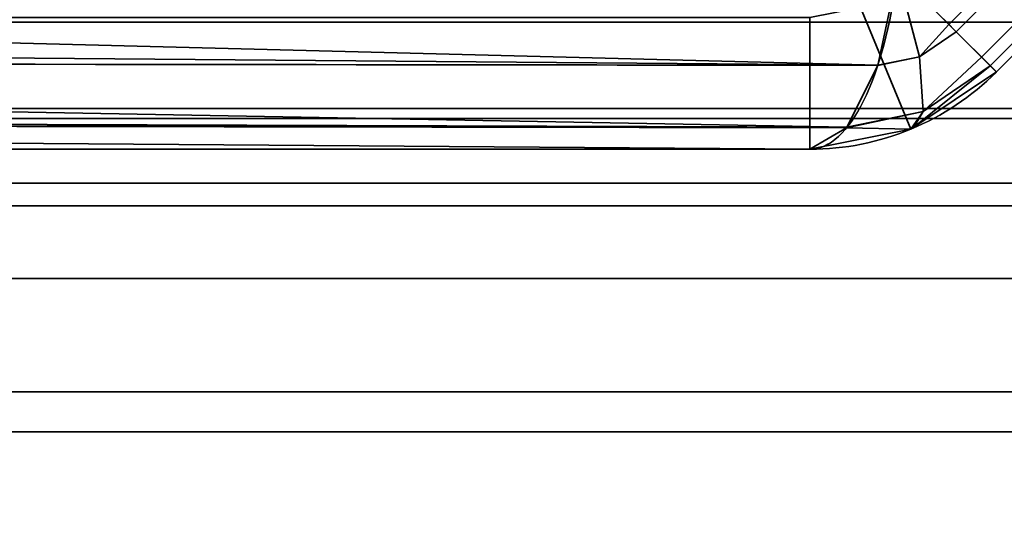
# Model space of a CAD drawing. Header units: millimetres. Extents: x -488 to 6688, y -115 to 115.
# Tile 15 of 256: x -324.18 to -318.95, y -25.45 to -22.81. Entities that reach past the tile are written whole.
import ezdxf

# ---------------------------------------------------------------- set-up
doc = ezdxf.new("R2010")
doc.units = ezdxf.units.MM
doc.layers.add('151', color=7, linetype='Continuous', true_color=0xffffff)

# ---------------------------------------------------------------- blocks, each defined once
blk = doc.blocks.new('UG_SURFACE_007')
at = {"layer": '151', "color": 35, "linetype": 'Continuous', "lineweight": 35}
for points in [[(-320.5, -38.5), (306.5, -19.9), (308.5, -19.9), (308.5, -27.5)], [(-308.5, -27.5), (306.5, -19.9), (-320.5, -38.5)]]:
    blk.add_3dface(points, dxfattribs=at)
blk = doc.blocks.new('UG_SURFACE_051')
at = {"layer": '151', "color": 252, "linetype": 'Continuous', "lineweight": 35}
for points in [[(-315.1627, -18.7575, 1172.4267), (-319.2425, -22.8374, 1172.4267), (-319.5151, -22.5648, 1172.1051), (-315.4353, -18.4849, 1172.1051)], [(-319.2425, -22.8374, 1000.0733), (-315.1627, -18.7575, 1000.0733), (-315.4353, -18.4849, 1000.3949), (-319.5151, -22.5648, 1000.3949)], [(-315.405, -18.5151, 1191.25), (-319.4849, -22.595, 1191.25), (-318.99, -23.0899, 1191.25), (-314.9101, -19.0101, 1191.25)], [(-314.9101, -19.0101, 981.25), (-318.99, -23.0899, 981.25), (-319.4849, -22.595, 981.25), (-315.405, -18.5151, 981.25)], [(-319.2032, -22.8767, 1172.4731), (-319.2425, -22.8374, 1172.4267), (-315.1627, -18.7575, 1172.4267), (-315.1233, -18.7968, 1172.4731)], [(-315.1233, -18.7968, 1000.0269), (-315.1627, -18.7575, 1000.0733), (-319.2425, -22.8374, 1000.0733), (-319.2032, -22.8767, 1000.0269)], [(-315.1233, -18.7968, 1172.4731), (-314.988, -18.9321, 1172.8572), (-319.068, -23.012, 1172.8572), (-319.2032, -22.8767, 1172.4731)], [(-319.2032, -22.8767, 1000.0269), (-319.068, -23.012, 999.6428), (-314.988, -18.9321, 999.6428), (-315.1233, -18.7968, 1000.0269)], [(-319.0221, -23.0578, 1172.9873), (-319.068, -23.012, 1172.8572), (-314.988, -18.9321, 1172.8572), (-314.9422, -18.9779, 1172.9873)], [(-314.9422, -18.9779, 999.5127), (-314.988, -18.9321, 999.6428), (-319.068, -23.012, 999.6428), (-319.0221, -23.0578, 999.5127)], [(-314.9422, -18.9779, 1172.9873), (-314.9101, -19.0101, 1173.3412), (-318.99, -23.0899, 1173.3412), (-319.0221, -23.0578, 1172.9873)], [(-319.0221, -23.0578, 999.5127), (-318.99, -23.0899, 999.1588), (-314.9101, -19.0101, 999.1588), (-314.9422, -18.9779, 999.5127)], [(-318.99, -23.0899, 1173.3412), (-314.9101, -19.0101, 1173.3412), (-314.9101, -19.0101, 1191.25), (-318.99, -23.0899, 1191.25)], [(-314.9101, -19.0101, 999.1588), (-318.99, -23.0899, 999.1588), (-318.99, -23.0899, 981.25), (-314.9101, -19.0101, 981.25)], [(-319.6193, -23.0531, 1172.3822), (-338.8152, -22.895, 1165.0285), (-338.5925, -22.5648, 1164.9325)], [(-338.5925, -22.5648, 1007.5675), (-338.8152, -22.895, 1007.4716), (-319.6193, -23.0531, 1000.1178)], [(-338.5925, -22.5648, 1164.9325), (-319.5151, -22.5648, 1172.1051), (-319.6193, -23.0531, 1172.3822)], [(-319.6193, -23.0531, 1000.1178), (-319.5151, -22.5648, 1000.3949), (-338.5925, -22.5648, 1007.5675)], [(-319.5151, -22.5648, 1172.1051), (-319.3977, -23.0091, 1172.4497), (-319.62, -23.056, 1172.3839), (-319.6193, -23.0531, 1172.3822)], [(-319.3977, -23.0091, 1000.0502), (-319.5151, -22.5648, 1000.3949), (-319.6193, -23.0531, 1000.1178)], [(-319.3977, -23.0091, 1172.4497), (-319.5151, -22.5648, 1172.1051), (-319.2425, -22.8374, 1172.4267)], [(-319.2425, -22.8374, 1000.0733), (-319.5151, -22.5648, 1000.3949), (-319.3977, -23.0091, 1000.0502)], [(-319.4849, -22.595, 1191.25), (-319.712, -22.7467, 1191.25), (-319.4441, -23.3934, 1191.25), (-318.99, -23.0899, 1191.25)], [(-318.99, -23.0899, 981.25), (-319.4441, -23.3934, 981.25), (-319.712, -22.7467, 981.25), (-319.4849, -22.595, 981.25)], [(-319.9799, -23.5, 1191.25), (-319.4441, -23.3934, 1191.25), (-319.712, -22.7467, 1191.25), (-319.9799, -22.8, 1191.25)], [(-319.9799, -22.8, 981.25), (-319.712, -22.7467, 981.25), (-319.4441, -23.3934, 981.25), (-319.9799, -23.5, 981.25)], [(-319.9799, -23.5, 981.25), (-340.4, -23.5, 981.25), (-340.4, -22.8, 981.25), (-319.9799, -22.8, 981.25)], [(-319.9799, -22.8, 1191.25), (-337, -22.8, 1191.25), (-337, -23.5, 1191.25), (-319.9799, -23.5, 1191.25)], [(-319.2425, -22.8374, 1172.4267), (-319.2032, -22.8767, 1172.4731), (-319.3977, -23.0091, 1172.4497)], [(-319.3977, -23.0091, 1000.0502), (-319.2032, -22.8767, 1000.0269), (-319.2425, -22.8374, 1000.0733)], [(-319.6193, -23.0531, 1172.3822), (-339.0117, -23.0309, 1165.1131), (-338.8152, -22.895, 1165.0285)], [(-338.8152, -22.895, 1007.4716), (-339.0117, -23.0309, 1007.3869), (-319.6193, -23.0531, 1000.1178)], [(-319.3784, -23.3003, 1172.9445), (-319.3977, -23.0091, 1172.4497), (-319.2032, -22.8767, 1172.4731), (-319.068, -23.012, 1172.8572)], [(-319.068, -23.012, 999.6428), (-319.2032, -22.8767, 1000.0269), (-319.3977, -23.0091, 1000.0502), (-319.3784, -23.3003, 999.5555)], [(-319.7834, -23.3824, 1172.8187), (-339.4265, -23.3178, 1165.2919), (-339.0117, -23.0309, 1165.1131)], [(-339.0117, -23.0309, 1007.3869), (-339.4265, -23.3178, 1007.2081), (-319.7834, -23.3824, 999.6814)], [(-339.0117, -23.0309, 1165.1131), (-319.6193, -23.0531, 1172.3822), (-319.62, -23.056, 1172.3839)], [(-339.0117, -23.0309, 1165.1131), (-319.62, -23.056, 1172.3839), (-319.7834, -23.3824, 1172.8187)], [(-319.7834, -23.3824, 999.6814), (-319.62, -23.056, 1000.1161), (-339.0117, -23.0309, 1007.3869)], [(-319.62, -23.056, 1000.1161), (-319.6193, -23.0531, 1000.1178), (-339.0117, -23.0309, 1007.3869)], [(-319.7834, -23.3824, 1172.8187), (-319.62, -23.056, 1172.3839), (-319.3977, -23.0091, 1172.4497), (-319.3784, -23.3003, 1172.9445)], [(-319.3784, -23.3003, 999.5555), (-319.3977, -23.0091, 1000.0502), (-319.62, -23.056, 1000.1161), (-319.7834, -23.3824, 999.6814)], [(-319.6193, -23.0531, 1000.1178), (-319.62, -23.056, 1000.1161), (-319.3977, -23.0091, 1000.0502)], [(-319.068, -23.012, 1172.8572), (-319.0221, -23.0578, 1172.9873), (-319.3784, -23.3003, 1172.9445)], [(-319.3784, -23.3003, 999.5555), (-319.0221, -23.0578, 999.5127), (-319.068, -23.012, 999.6428)], [(-318.99, -23.0899, 1191.25), (-319.4441, -23.3934, 1191.25), (-319.4441, -23.3934, 1173.3412), (-319.4288, -23.3832, 1173.3412)], [(-319.4441, -23.3934, 981.25), (-318.99, -23.0899, 981.25), (-318.99, -23.0899, 999.1588), (-319.4288, -23.3832, 999.1588)], [(-319.4288, -23.3832, 1173.3412), (-319.3784, -23.3003, 1172.9445), (-319.0221, -23.0578, 1172.9873)], [(-319.0221, -23.0578, 1172.9873), (-318.99, -23.0899, 1173.3412), (-319.4288, -23.3832, 1173.3412)], [(-319.4288, -23.3832, 999.1588), (-318.99, -23.0899, 999.1588), (-319.0221, -23.0578, 999.5127)], [(-319.0221, -23.0578, 999.5127), (-319.3784, -23.3003, 999.5555), (-319.4288, -23.3832, 999.1588)], [(-319.4288, -23.3832, 1173.3412), (-318.99, -23.0899, 1173.3412), (-318.99, -23.0899, 1191.25)], [(-319.7834, -23.3824, 1172.8187), (-339.6119, -23.3547, 1165.3718), (-339.4265, -23.3178, 1165.2919)], [(-339.4265, -23.3178, 1007.2081), (-339.6119, -23.3547, 1007.1282), (-319.7834, -23.3824, 999.6814)], [(-319.3784, -23.3003, 1172.9445), (-319.7854, -23.3863, 1172.8238), (-319.7834, -23.3824, 1172.8187)], [(-319.7854, -23.3863, 1172.8238), (-319.3784, -23.3003, 1172.9445), (-319.4441, -23.3934, 1173.3412)], [(-319.4441, -23.3934, 999.1588), (-319.3784, -23.3003, 999.5555), (-319.7854, -23.3863, 999.6762)], [(-319.7834, -23.3824, 999.6814), (-319.7854, -23.3863, 999.6762), (-319.3784, -23.3003, 999.5555)], [(-319.3784, -23.3003, 1172.9445), (-319.4288, -23.3832, 1173.3412), (-319.4441, -23.3934, 1173.3412)], [(-319.4441, -23.3934, 999.1588), (-319.4288, -23.3832, 999.1588), (-319.3784, -23.3003, 999.5555)], [(-319.9799, -23.5, 1173.3412), (-340.341, -23.5, 1165.6859), (-339.6119, -23.3547, 1165.3718)], [(-339.6119, -23.3547, 1007.1282), (-340.341, -23.5, 1006.8141), (-319.9799, -23.5, 999.1588)], [(-339.6119, -23.3547, 1165.3718), (-319.7834, -23.3824, 1172.8187), (-319.7854, -23.3863, 1172.8238)], [(-339.6119, -23.3547, 1165.3718), (-319.7854, -23.3863, 1172.8238), (-319.9799, -23.5, 1173.3412)], [(-319.9799, -23.5, 999.1588), (-319.7854, -23.3863, 999.6762), (-339.6119, -23.3547, 1007.1282)], [(-319.7854, -23.3863, 999.6762), (-319.7834, -23.3824, 999.6814), (-339.6119, -23.3547, 1007.1282)], [(-319.4441, -23.3934, 1173.3412), (-319.9799, -23.5, 1173.3412), (-319.7854, -23.3863, 1172.8238)], [(-319.7854, -23.3863, 999.6762), (-319.9799, -23.5, 999.1588), (-319.4441, -23.3934, 999.1588)], [(-319.4441, -23.3934, 1173.3412), (-319.4441, -23.3934, 1191.25), (-319.9799, -23.5, 1191.25), (-319.9799, -23.5, 1173.3412)], [(-319.4441, -23.3934, 981.25), (-319.4441, -23.3934, 999.1588), (-319.9799, -23.5, 999.1588), (-319.9799, -23.5, 981.25)], [(-319.4288, -23.3832, 999.1588), (-319.4441, -23.3934, 999.1588), (-319.4441, -23.3934, 981.25)], [(-340.4, -23.5, 981.25), (-319.9799, -23.5, 981.25), (-319.9799, -23.5, 999.1588), (-340.341, -23.5, 1006.8141)], [(-339, -23.5, 1166.25), (-340.341, -23.5, 1165.6859), (-319.9799, -23.5, 1173.3412)], [(-319.9799, -23.5, 1173.3412), (-319.9799, -23.5, 1191.25), (-337, -23.5, 1191.25), (-339, -23.5, 1178.6225)], [(-339, -23.5, 1178.6225), (-339, -23.5, 1166.25), (-319.9799, -23.5, 1173.3412)]]:
    blk.add_3dface(points, dxfattribs=at)
blk = doc.blocks.new('UG_SURFACE_054')
at = {"layer": '151', "color": 252, "linetype": 'Continuous', "lineweight": 35}
for points in [[(-315.1627, -18.7575, 1172.4267), (-319.2425, -22.8374, 1172.4267), (-319.5151, -22.5648, 1172.1051), (-315.4353, -18.4849, 1172.1051)], [(-319.2425, -22.8374, 1000.0733), (-315.1627, -18.7575, 1000.0733), (-315.4353, -18.4849, 1000.3949), (-319.5151, -22.5648, 1000.3949)], [(-315.405, -18.5151, 1191.25), (-319.4849, -22.595, 1191.25), (-318.99, -23.0899, 1191.25), (-314.9101, -19.0101, 1191.25)], [(-314.9101, -19.0101, 981.25), (-318.99, -23.0899, 981.25), (-319.4849, -22.595, 981.25), (-315.405, -18.5151, 981.25)], [(-319.2032, -22.8767, 1172.4731), (-319.2425, -22.8374, 1172.4267), (-315.1627, -18.7575, 1172.4267), (-315.1233, -18.7968, 1172.4731)], [(-315.1233, -18.7968, 1000.0269), (-315.1627, -18.7575, 1000.0733), (-319.2425, -22.8374, 1000.0733), (-319.2032, -22.8767, 1000.0269)], [(-315.1233, -18.7968, 1172.4731), (-314.988, -18.9321, 1172.8572), (-319.068, -23.012, 1172.8572), (-319.2032, -22.8767, 1172.4731)], [(-319.2032, -22.8767, 1000.0269), (-319.068, -23.012, 999.6428), (-314.988, -18.9321, 999.6428), (-315.1233, -18.7968, 1000.0269)], [(-319.0221, -23.0578, 1172.9873), (-319.068, -23.012, 1172.8572), (-314.988, -18.9321, 1172.8572), (-314.9422, -18.9779, 1172.9873)], [(-314.9422, -18.9779, 999.5127), (-314.988, -18.9321, 999.6428), (-319.068, -23.012, 999.6428), (-319.0221, -23.0578, 999.5127)], [(-314.9422, -18.9779, 1172.9873), (-314.9101, -19.0101, 1173.3412), (-318.99, -23.0899, 1173.3412), (-319.0221, -23.0578, 1172.9873)], [(-319.0221, -23.0578, 999.5127), (-318.99, -23.0899, 999.1588), (-314.9101, -19.0101, 999.1588), (-314.9422, -18.9779, 999.5127)], [(-318.99, -23.0899, 1173.3412), (-314.9101, -19.0101, 1173.3412), (-314.9101, -19.0101, 1191.25), (-318.99, -23.0899, 1191.25)], [(-314.9101, -19.0101, 999.1588), (-318.99, -23.0899, 999.1588), (-318.99, -23.0899, 981.25), (-314.9101, -19.0101, 981.25)], [(-319.6193, -23.0531, 1172.3822), (-338.8152, -22.895, 1165.0285), (-338.5925, -22.5648, 1164.9325)], [(-338.5925, -22.5648, 1007.5675), (-338.8152, -22.895, 1007.4716), (-319.6193, -23.0531, 1000.1178)], [(-338.5925, -22.5648, 1164.9325), (-319.5151, -22.5648, 1172.1051), (-319.6193, -23.0531, 1172.3822)], [(-319.6193, -23.0531, 1000.1178), (-319.5151, -22.5648, 1000.3949), (-338.5925, -22.5648, 1007.5675)], [(-319.5151, -22.5648, 1172.1051), (-319.3977, -23.0091, 1172.4497), (-319.62, -23.056, 1172.3839), (-319.6193, -23.0531, 1172.3822)], [(-319.3977, -23.0091, 1000.0502), (-319.5151, -22.5648, 1000.3949), (-319.6193, -23.0531, 1000.1178)], [(-319.3977, -23.0091, 1172.4497), (-319.5151, -22.5648, 1172.1051), (-319.2425, -22.8374, 1172.4267)], [(-319.2425, -22.8374, 1000.0733), (-319.5151, -22.5648, 1000.3949), (-319.3977, -23.0091, 1000.0502)], [(-319.4849, -22.595, 1191.25), (-319.712, -22.7467, 1191.25), (-319.4441, -23.3934, 1191.25), (-318.99, -23.0899, 1191.25)], [(-318.99, -23.0899, 981.25), (-319.4441, -23.3934, 981.25), (-319.712, -22.7467, 981.25), (-319.4849, -22.595, 981.25)], [(-319.9799, -23.5, 1191.25), (-319.4441, -23.3934, 1191.25), (-319.712, -22.7467, 1191.25), (-319.9799, -22.8, 1191.25)], [(-319.9799, -22.8, 981.25), (-319.712, -22.7467, 981.25), (-319.4441, -23.3934, 981.25), (-319.9799, -23.5, 981.25)], [(-319.9799, -23.5, 981.25), (-340.4, -23.5, 981.25), (-340.4, -22.8, 981.25), (-319.9799, -22.8, 981.25)], [(-319.9799, -22.8, 1191.25), (-337, -22.8, 1191.25), (-337, -23.5, 1191.25), (-319.9799, -23.5, 1191.25)], [(-319.2425, -22.8374, 1172.4267), (-319.2032, -22.8767, 1172.4731), (-319.3977, -23.0091, 1172.4497)], [(-319.3977, -23.0091, 1000.0502), (-319.2032, -22.8767, 1000.0269), (-319.2425, -22.8374, 1000.0733)], [(-319.6193, -23.0531, 1172.3822), (-339.0117, -23.0309, 1165.1131), (-338.8152, -22.895, 1165.0285)], [(-338.8152, -22.895, 1007.4716), (-339.0117, -23.0309, 1007.3869), (-319.6193, -23.0531, 1000.1178)], [(-319.3784, -23.3003, 1172.9445), (-319.3977, -23.0091, 1172.4497), (-319.2032, -22.8767, 1172.4731), (-319.068, -23.012, 1172.8572)], [(-319.068, -23.012, 999.6428), (-319.2032, -22.8767, 1000.0269), (-319.3977, -23.0091, 1000.0502), (-319.3784, -23.3003, 999.5555)], [(-319.7834, -23.3824, 1172.8187), (-339.4265, -23.3178, 1165.2919), (-339.0117, -23.0309, 1165.1131)], [(-339.0117, -23.0309, 1007.3869), (-339.4265, -23.3178, 1007.2081), (-319.7834, -23.3824, 999.6814)], [(-339.0117, -23.0309, 1165.1131), (-319.6193, -23.0531, 1172.3822), (-319.62, -23.056, 1172.3839)], [(-339.0117, -23.0309, 1165.1131), (-319.62, -23.056, 1172.3839), (-319.7834, -23.3824, 1172.8187)], [(-319.7834, -23.3824, 999.6814), (-319.62, -23.056, 1000.1161), (-339.0117, -23.0309, 1007.3869)], [(-319.62, -23.056, 1000.1161), (-319.6193, -23.0531, 1000.1178), (-339.0117, -23.0309, 1007.3869)], [(-319.7834, -23.3824, 1172.8187), (-319.62, -23.056, 1172.3839), (-319.3977, -23.0091, 1172.4497), (-319.3784, -23.3003, 1172.9445)], [(-319.3784, -23.3003, 999.5555), (-319.3977, -23.0091, 1000.0502), (-319.62, -23.056, 1000.1161), (-319.7834, -23.3824, 999.6814)], [(-319.6193, -23.0531, 1000.1178), (-319.62, -23.056, 1000.1161), (-319.3977, -23.0091, 1000.0502)], [(-319.068, -23.012, 1172.8572), (-319.0221, -23.0578, 1172.9873), (-319.3784, -23.3003, 1172.9445)], [(-319.3784, -23.3003, 999.5555), (-319.0221, -23.0578, 999.5127), (-319.068, -23.012, 999.6428)], [(-318.99, -23.0899, 1191.25), (-319.4441, -23.3934, 1191.25), (-319.4441, -23.3934, 1173.3412), (-319.4288, -23.3832, 1173.3412)], [(-319.4441, -23.3934, 981.25), (-318.99, -23.0899, 981.25), (-318.99, -23.0899, 999.1588), (-319.4288, -23.3832, 999.1588)], [(-319.4288, -23.3832, 1173.3412), (-319.3784, -23.3003, 1172.9445), (-319.0221, -23.0578, 1172.9873)], [(-319.0221, -23.0578, 1172.9873), (-318.99, -23.0899, 1173.3412), (-319.4288, -23.3832, 1173.3412)], [(-319.4288, -23.3832, 999.1588), (-318.99, -23.0899, 999.1588), (-319.0221, -23.0578, 999.5127)], [(-319.0221, -23.0578, 999.5127), (-319.3784, -23.3003, 999.5555), (-319.4288, -23.3832, 999.1588)], [(-319.4288, -23.3832, 1173.3412), (-318.99, -23.0899, 1173.3412), (-318.99, -23.0899, 1191.25)], [(-319.7834, -23.3824, 1172.8187), (-339.6119, -23.3547, 1165.3718), (-339.4265, -23.3178, 1165.2919)], [(-339.4265, -23.3178, 1007.2081), (-339.6119, -23.3547, 1007.1282), (-319.7834, -23.3824, 999.6814)], [(-319.3784, -23.3003, 1172.9445), (-319.7854, -23.3863, 1172.8238), (-319.7834, -23.3824, 1172.8187)], [(-319.7854, -23.3863, 1172.8238), (-319.3784, -23.3003, 1172.9445), (-319.4441, -23.3934, 1173.3412)], [(-319.4441, -23.3934, 999.1588), (-319.3784, -23.3003, 999.5555), (-319.7854, -23.3863, 999.6762)], [(-319.7834, -23.3824, 999.6814), (-319.7854, -23.3863, 999.6762), (-319.3784, -23.3003, 999.5555)], [(-319.3784, -23.3003, 1172.9445), (-319.4288, -23.3832, 1173.3412), (-319.4441, -23.3934, 1173.3412)], [(-319.4441, -23.3934, 999.1588), (-319.4288, -23.3832, 999.1588), (-319.3784, -23.3003, 999.5555)], [(-319.9799, -23.5, 1173.3412), (-340.341, -23.5, 1165.6859), (-339.6119, -23.3547, 1165.3718)], [(-339.6119, -23.3547, 1007.1282), (-340.341, -23.5, 1006.8141), (-319.9799, -23.5, 999.1588)], [(-339.6119, -23.3547, 1165.3718), (-319.7834, -23.3824, 1172.8187), (-319.7854, -23.3863, 1172.8238)], [(-339.6119, -23.3547, 1165.3718), (-319.7854, -23.3863, 1172.8238), (-319.9799, -23.5, 1173.3412)], [(-319.9799, -23.5, 999.1588), (-319.7854, -23.3863, 999.6762), (-339.6119, -23.3547, 1007.1282)], [(-319.7854, -23.3863, 999.6762), (-319.7834, -23.3824, 999.6814), (-339.6119, -23.3547, 1007.1282)], [(-319.4441, -23.3934, 1173.3412), (-319.9799, -23.5, 1173.3412), (-319.7854, -23.3863, 1172.8238)], [(-319.7854, -23.3863, 999.6762), (-319.9799, -23.5, 999.1588), (-319.4441, -23.3934, 999.1588)], [(-319.4441, -23.3934, 1173.3412), (-319.4441, -23.3934, 1191.25), (-319.9799, -23.5, 1191.25), (-319.9799, -23.5, 1173.3412)], [(-319.4441, -23.3934, 981.25), (-319.4441, -23.3934, 999.1588), (-319.9799, -23.5, 999.1588), (-319.9799, -23.5, 981.25)], [(-319.4288, -23.3832, 999.1588), (-319.4441, -23.3934, 999.1588), (-319.4441, -23.3934, 981.25)], [(-340.4, -23.5, 981.25), (-319.9799, -23.5, 981.25), (-319.9799, -23.5, 999.1588), (-340.341, -23.5, 1006.8141)], [(-339, -23.5, 1166.25), (-340.341, -23.5, 1165.6859), (-319.9799, -23.5, 1173.3412)], [(-319.9799, -23.5, 1173.3412), (-319.9799, -23.5, 1191.25), (-337, -23.5, 1191.25), (-339, -23.5, 1178.6225)], [(-339, -23.5, 1178.6225), (-339, -23.5, 1166.25), (-319.9799, -23.5, 1173.3412)]]:
    blk.add_3dface(points, dxfattribs=at)
blk = doc.blocks.new('UG_SURFACE_061')
at = {"layer": '151', "color": 252, "linetype": 'Continuous', "lineweight": 35}
for points in [[(-315.1627, -18.7575, 1172.4267), (-319.2425, -22.8374, 1172.4267), (-319.5151, -22.5648, 1172.1051), (-315.4353, -18.4849, 1172.1051)], [(-319.2425, -22.8374, 1000.0733), (-315.1627, -18.7575, 1000.0733), (-315.4353, -18.4849, 1000.3949), (-319.5151, -22.5648, 1000.3949)], [(-315.405, -18.5151, 1191.25), (-319.4849, -22.595, 1191.25), (-318.99, -23.0899, 1191.25), (-314.9101, -19.0101, 1191.25)], [(-314.9101, -19.0101, 981.25), (-318.99, -23.0899, 981.25), (-319.4849, -22.595, 981.25), (-315.405, -18.5151, 981.25)], [(-319.2032, -22.8767, 1172.4731), (-319.2425, -22.8374, 1172.4267), (-315.1627, -18.7575, 1172.4267), (-315.1233, -18.7968, 1172.4731)], [(-315.1233, -18.7968, 1000.0269), (-315.1627, -18.7575, 1000.0733), (-319.2425, -22.8374, 1000.0733), (-319.2032, -22.8767, 1000.0269)], [(-315.1233, -18.7968, 1172.4731), (-314.988, -18.9321, 1172.8572), (-319.068, -23.012, 1172.8572), (-319.2032, -22.8767, 1172.4731)], [(-319.2032, -22.8767, 1000.0269), (-319.068, -23.012, 999.6428), (-314.988, -18.9321, 999.6428), (-315.1233, -18.7968, 1000.0269)], [(-319.0221, -23.0578, 1172.9873), (-319.068, -23.012, 1172.8572), (-314.988, -18.9321, 1172.8572), (-314.9422, -18.9779, 1172.9873)], [(-314.9422, -18.9779, 999.5127), (-314.988, -18.9321, 999.6428), (-319.068, -23.012, 999.6428), (-319.0221, -23.0578, 999.5127)], [(-314.9422, -18.9779, 1172.9873), (-314.9101, -19.0101, 1173.3412), (-318.99, -23.0899, 1173.3412), (-319.0221, -23.0578, 1172.9873)], [(-319.0221, -23.0578, 999.5127), (-318.99, -23.0899, 999.1588), (-314.9101, -19.0101, 999.1588), (-314.9422, -18.9779, 999.5127)], [(-318.99, -23.0899, 1173.3412), (-314.9101, -19.0101, 1173.3412), (-314.9101, -19.0101, 1191.25), (-318.99, -23.0899, 1191.25)], [(-314.9101, -19.0101, 999.1588), (-318.99, -23.0899, 999.1588), (-318.99, -23.0899, 981.25), (-314.9101, -19.0101, 981.25)], [(-319.6193, -23.0531, 1172.3822), (-338.8152, -22.895, 1165.0285), (-338.5925, -22.5648, 1164.9325)], [(-338.5925, -22.5648, 1007.5675), (-338.8152, -22.895, 1007.4716), (-319.6193, -23.0531, 1000.1178)], [(-338.5925, -22.5648, 1164.9325), (-319.5151, -22.5648, 1172.1051), (-319.6193, -23.0531, 1172.3822)], [(-319.6193, -23.0531, 1000.1178), (-319.5151, -22.5648, 1000.3949), (-338.5925, -22.5648, 1007.5675)], [(-319.5151, -22.5648, 1172.1051), (-319.3977, -23.0091, 1172.4497), (-319.62, -23.056, 1172.3839), (-319.6193, -23.0531, 1172.3822)], [(-319.3977, -23.0091, 1000.0502), (-319.5151, -22.5648, 1000.3949), (-319.6193, -23.0531, 1000.1178)], [(-319.3977, -23.0091, 1172.4497), (-319.5151, -22.5648, 1172.1051), (-319.2425, -22.8374, 1172.4267)], [(-319.2425, -22.8374, 1000.0733), (-319.5151, -22.5648, 1000.3949), (-319.3977, -23.0091, 1000.0502)], [(-319.4849, -22.595, 1191.25), (-319.712, -22.7467, 1191.25), (-319.4441, -23.3934, 1191.25), (-318.99, -23.0899, 1191.25)], [(-318.99, -23.0899, 981.25), (-319.4441, -23.3934, 981.25), (-319.712, -22.7467, 981.25), (-319.4849, -22.595, 981.25)], [(-319.9799, -23.5, 1191.25), (-319.4441, -23.3934, 1191.25), (-319.712, -22.7467, 1191.25), (-319.9799, -22.8, 1191.25)], [(-319.9799, -22.8, 981.25), (-319.712, -22.7467, 981.25), (-319.4441, -23.3934, 981.25), (-319.9799, -23.5, 981.25)], [(-319.9799, -23.5, 981.25), (-340.4, -23.5, 981.25), (-340.4, -22.8, 981.25), (-319.9799, -22.8, 981.25)], [(-319.9799, -22.8, 1191.25), (-337, -22.8, 1191.25), (-337, -23.5, 1191.25), (-319.9799, -23.5, 1191.25)], [(-319.2425, -22.8374, 1172.4267), (-319.2032, -22.8767, 1172.4731), (-319.3977, -23.0091, 1172.4497)], [(-319.3977, -23.0091, 1000.0502), (-319.2032, -22.8767, 1000.0269), (-319.2425, -22.8374, 1000.0733)], [(-319.6193, -23.0531, 1172.3822), (-339.0117, -23.0309, 1165.1131), (-338.8152, -22.895, 1165.0285)], [(-338.8152, -22.895, 1007.4716), (-339.0117, -23.0309, 1007.3869), (-319.6193, -23.0531, 1000.1178)], [(-319.3784, -23.3003, 1172.9445), (-319.3977, -23.0091, 1172.4497), (-319.2032, -22.8767, 1172.4731), (-319.068, -23.012, 1172.8572)], [(-319.068, -23.012, 999.6428), (-319.2032, -22.8767, 1000.0269), (-319.3977, -23.0091, 1000.0502), (-319.3784, -23.3003, 999.5555)], [(-319.7834, -23.3824, 1172.8187), (-339.4265, -23.3178, 1165.2919), (-339.0117, -23.0309, 1165.1131)], [(-339.0117, -23.0309, 1007.3869), (-339.4265, -23.3178, 1007.2081), (-319.7834, -23.3824, 999.6814)], [(-339.0117, -23.0309, 1165.1131), (-319.6193, -23.0531, 1172.3822), (-319.62, -23.056, 1172.3839)], [(-339.0117, -23.0309, 1165.1131), (-319.62, -23.056, 1172.3839), (-319.7834, -23.3824, 1172.8187)], [(-319.7834, -23.3824, 999.6814), (-319.62, -23.056, 1000.1161), (-339.0117, -23.0309, 1007.3869)], [(-319.62, -23.056, 1000.1161), (-319.6193, -23.0531, 1000.1178), (-339.0117, -23.0309, 1007.3869)], [(-319.7834, -23.3824, 1172.8187), (-319.62, -23.056, 1172.3839), (-319.3977, -23.0091, 1172.4497), (-319.3784, -23.3003, 1172.9445)], [(-319.3784, -23.3003, 999.5555), (-319.3977, -23.0091, 1000.0502), (-319.62, -23.056, 1000.1161), (-319.7834, -23.3824, 999.6814)], [(-319.6193, -23.0531, 1000.1178), (-319.62, -23.056, 1000.1161), (-319.3977, -23.0091, 1000.0502)], [(-319.068, -23.012, 1172.8572), (-319.0221, -23.0578, 1172.9873), (-319.3784, -23.3003, 1172.9445)], [(-319.3784, -23.3003, 999.5555), (-319.0221, -23.0578, 999.5127), (-319.068, -23.012, 999.6428)], [(-318.99, -23.0899, 1191.25), (-319.4441, -23.3934, 1191.25), (-319.4441, -23.3934, 1173.3412), (-319.4288, -23.3832, 1173.3412)], [(-319.4441, -23.3934, 981.25), (-318.99, -23.0899, 981.25), (-318.99, -23.0899, 999.1588), (-319.4288, -23.3832, 999.1588)], [(-319.4288, -23.3832, 1173.3412), (-319.3784, -23.3003, 1172.9445), (-319.0221, -23.0578, 1172.9873)], [(-319.0221, -23.0578, 1172.9873), (-318.99, -23.0899, 1173.3412), (-319.4288, -23.3832, 1173.3412)], [(-319.4288, -23.3832, 999.1588), (-318.99, -23.0899, 999.1588), (-319.0221, -23.0578, 999.5127)], [(-319.0221, -23.0578, 999.5127), (-319.3784, -23.3003, 999.5555), (-319.4288, -23.3832, 999.1588)], [(-319.4288, -23.3832, 1173.3412), (-318.99, -23.0899, 1173.3412), (-318.99, -23.0899, 1191.25)], [(-319.7834, -23.3824, 1172.8187), (-339.6119, -23.3547, 1165.3718), (-339.4265, -23.3178, 1165.2919)], [(-339.4265, -23.3178, 1007.2081), (-339.6119, -23.3547, 1007.1282), (-319.7834, -23.3824, 999.6814)], [(-319.3784, -23.3003, 1172.9445), (-319.7854, -23.3863, 1172.8238), (-319.7834, -23.3824, 1172.8187)], [(-319.7854, -23.3863, 1172.8238), (-319.3784, -23.3003, 1172.9445), (-319.4441, -23.3934, 1173.3412)], [(-319.4441, -23.3934, 999.1588), (-319.3784, -23.3003, 999.5555), (-319.7854, -23.3863, 999.6762)], [(-319.7834, -23.3824, 999.6814), (-319.7854, -23.3863, 999.6762), (-319.3784, -23.3003, 999.5555)], [(-319.3784, -23.3003, 1172.9445), (-319.4288, -23.3832, 1173.3412), (-319.4441, -23.3934, 1173.3412)], [(-319.4441, -23.3934, 999.1588), (-319.4288, -23.3832, 999.1588), (-319.3784, -23.3003, 999.5555)], [(-319.9799, -23.5, 1173.3412), (-340.341, -23.5, 1165.6859), (-339.6119, -23.3547, 1165.3718)], [(-339.6119, -23.3547, 1007.1282), (-340.341, -23.5, 1006.8141), (-319.9799, -23.5, 999.1588)], [(-339.6119, -23.3547, 1165.3718), (-319.7834, -23.3824, 1172.8187), (-319.7854, -23.3863, 1172.8238)], [(-339.6119, -23.3547, 1165.3718), (-319.7854, -23.3863, 1172.8238), (-319.9799, -23.5, 1173.3412)], [(-319.9799, -23.5, 999.1588), (-319.7854, -23.3863, 999.6762), (-339.6119, -23.3547, 1007.1282)], [(-319.7854, -23.3863, 999.6762), (-319.7834, -23.3824, 999.6814), (-339.6119, -23.3547, 1007.1282)], [(-319.4441, -23.3934, 1173.3412), (-319.9799, -23.5, 1173.3412), (-319.7854, -23.3863, 1172.8238)], [(-319.7854, -23.3863, 999.6762), (-319.9799, -23.5, 999.1588), (-319.4441, -23.3934, 999.1588)], [(-319.4441, -23.3934, 1173.3412), (-319.4441, -23.3934, 1191.25), (-319.9799, -23.5, 1191.25), (-319.9799, -23.5, 1173.3412)], [(-319.4441, -23.3934, 981.25), (-319.4441, -23.3934, 999.1588), (-319.9799, -23.5, 999.1588), (-319.9799, -23.5, 981.25)], [(-319.4288, -23.3832, 999.1588), (-319.4441, -23.3934, 999.1588), (-319.4441, -23.3934, 981.25)], [(-340.4, -23.5, 981.25), (-319.9799, -23.5, 981.25), (-319.9799, -23.5, 999.1588), (-340.341, -23.5, 1006.8141)], [(-339, -23.5, 1166.25), (-340.341, -23.5, 1165.6859), (-319.9799, -23.5, 1173.3412)], [(-319.9799, -23.5, 1173.3412), (-319.9799, -23.5, 1191.25), (-337, -23.5, 1191.25), (-339, -23.5, 1178.6225)], [(-339, -23.5, 1178.6225), (-339, -23.5, 1166.25), (-319.9799, -23.5, 1173.3412)]]:
    blk.add_3dface(points, dxfattribs=at)
blk = doc.blocks.new('UG_SURFACE_062')
at = {"layer": '151', "color": 252, "linetype": 'Continuous', "lineweight": 35}
for points in [[(-350.22, -23.8, 2057.4701), (-315.78, -23.8, 2023.03), (-315.78, -23.8, -10.75), (-350.22, -23.8, -10.75)], [(-350.22, -25, 2057.4701), (-315.78, -25, 2023.03), (-315.78, -23.8, 2023.03), (-350.22, -23.8, 2057.4701)], [(-350.22, -23.8, -10.75), (-315.78, -23.8, -10.75), (-315.78, -25, -10.75), (-350.22, -25, -10.75)], [(-350.22, -25, 2057.4701), (-350.22, -25, -10.75), (-315.78, -25, -10.75), (-315.78, -25, 2023.03)]]:
    blk.add_3dface(points, dxfattribs=at)
blk = doc.blocks.new('UG_SURFACE_063')
at = {"layer": '151', "color": 252, "linetype": 'Continuous', "lineweight": 35}
for points in [[(-350.22, -23.8, 2057.4701), (-315.78, -23.8, 2023.03), (-315.78, -23.8, -10.75), (-350.22, -23.8, -10.75)], [(-350.22, -25, 2057.4701), (-315.78, -25, 2023.03), (-315.78, -23.8, 2023.03), (-350.22, -23.8, 2057.4701)], [(-350.22, -23.8, -10.75), (-315.78, -23.8, -10.75), (-315.78, -25, -10.75), (-350.22, -25, -10.75)], [(-350.22, -25, 2057.4701), (-350.22, -25, -10.75), (-315.78, -25, -10.75), (-315.78, -25, 2023.03)]]:
    blk.add_3dface(points, dxfattribs=at)
blk = doc.blocks.new('UG_SURFACE_065')
at = {"layer": '151', "color": 252, "linetype": 'Continuous', "lineweight": 35}
for points in [[(351.7696, -22.5282, 2059.0196), (351.6797, -22.8246, 2058.9297), (-351.6797, -22.8246, 2058.9297), (-351.7696, -22.5282, 2059.0196)], [(-352.9466, -22.7624, 2060.1966), (-352.7884, -23.2839, 2060.0383), (352.7884, -23.2839, 2060.0383), (352.9466, -22.7624, 2060.1966)], [(351.3372, -23.3372, 2058.5873), (-351.3372, -23.3372, 2058.5873), (-351.6797, -22.8246, 2058.9297), (351.6797, -22.8246, 2058.9297)], [(352.7884, -23.2839, 2060.0383), (-352.7884, -23.2839, 2060.0383), (-352.1858, -24.1858, 2059.4358), (352.1858, -24.1858, 2059.4358)], [(350.8247, -23.6797, 2058.0747), (-350.8247, -23.6797, 2058.0747), (-351.3372, -23.3372, 2058.5873), (351.3372, -23.3372, 2058.5873)], [(350.22, -23.8, 2057.4701), (-350.22, -23.8, 2057.4701), (-350.8247, -23.6797, 2058.0747), (350.8247, -23.6797, 2058.0747)], [(-350.22, -23.8, 2057.4701), (350.22, -23.8, 2057.4701), (315.78, -23.8, 2023.03), (-315.78, -23.8, 2023.03)], [(-350.22, -23.8, 2057.4701), (-315.78, -23.8, 2023.03), (-315.78, -25, 2023.03), (-350.22, -25, 2057.4701)], [(352.1858, -24.1858, 2059.4358), (-352.1858, -24.1858, 2059.4358), (-351.2838, -24.7884, 2058.5339), (351.2838, -24.7884, 2058.5339)], [(351.2838, -24.7884, 2058.5339), (-351.2838, -24.7884, 2058.5339), (-350.22, -25, 2057.4701), (350.22, -25, 2057.4701)], [(-350.22, -25, 2057.4701), (-315.78, -25, 2023.03), (315.78, -25, 2023.03), (350.22, -25, 2057.4701)]]:
    blk.add_3dface(points, dxfattribs=at)

msp = doc.modelspace()

# ---------------------------------------------------------------- linework, layer by layer
at = {"layer": '151', "color": 251, "linetype": 'Continuous', "lineweight": -3, "true_color": 0x636466}
for p, q in [((-318.9899, -23.0899, 1173.3412), (-314.9101, -19.0101, 1173.3412)), ((-318.9899, -23.0899, 1191.25), (-314.9101, -19.0101, 1191.25)), ((-318.9899, -23.0899, 981.25), (-314.9101, -19.0101, 981.25)), ((-314.9101, -19.0101, 999.1588), (-318.9899, -23.0899, 999.1588)), ((-318.9899, -23.0899, 1173.3412), (-314.9101, -19.0101, 1173.3412)), ((-318.9899, -23.0899, 981.25), (-314.9101, -19.0101, 981.25)), ((-318.9899, -23.0899, 1191.25), (-314.9101, -19.0101, 1191.25)), ((-314.9101, -19.0101, 999.1588), (-318.9899, -23.0899, 999.1588)), ((-318.9899, -23.0899, 1191.25), (-314.9101, -19.0101, 1191.25)), ((-318.9899, -23.0899, 981.25), (-314.9101, -19.0101, 981.25)), ((-314.9101, -19.0101, 999.1588), (-318.9899, -23.0899, 999.1588)), ((-318.9899, -23.0899, 1173.3412), (-314.9101, -19.0101, 1173.3412)), ((-318.9899, -23.0899, 999.1588), (-318.9899, -23.0899, 981.25)), ((-318.9899, -23.0899, 1191.25), (-318.9899, -23.0899, 1173.3412)), ((-318.9899, -23.0899, 999.1588), (-318.9899, -23.0899, 981.25)), ((-318.9899, -23.0899, 1191.25), (-318.9899, -23.0899, 1173.3412)), ((-318.9899, -23.0899, 999.1588), (-318.9899, -23.0899, 981.25)), ((-318.9899, -23.0899, 1191.25), (-318.9899, -23.0899, 1173.3412)), ((-340.4, -23.5, 981.25), (-319.9799, -23.5, 981.25)), ((-340.4, -23.5, 981.25), (-319.9799, -23.5, 981.25)), ((-340.4, -23.5, 981.25), (-319.9799, -23.5, 981.25)), ((-340.341, -23.5, 1165.6859), (-319.9799, -23.5, 1173.3412)), ((-319.9799, -23.5, 999.1588), (-340.341, -23.5, 1006.8141)), ((-319.9799, -23.5, 999.1588), (-340.341, -23.5, 1006.8141)), ((-340.341, -23.5, 1165.6859), (-319.9799, -23.5, 1173.3412)), ((-319.9799, -23.5, 999.1588), (-340.341, -23.5, 1006.8141)), ((-340.341, -23.5, 1165.6859), (-319.9799, -23.5, 1173.3412)), ((-337, -23.5, 1191.25), (-319.9799, -23.5, 1191.25)), ((-337, -23.5, 1191.25), (-319.9799, -23.5, 1191.25)), ((-337, -23.5, 1191.25), (-319.9799, -23.5, 1191.25)), ((-319.9799, -23.5, 999.1588), (-319.9799, -23.5, 981.25)), ((-319.9799, -23.5, 1191.25), (-319.9799, -23.5, 1173.3412)), ((-319.9799, -23.5, 999.1588), (-319.9799, -23.5, 981.25)), ((-319.9799, -23.5, 1191.25), (-319.9799, -23.5, 1173.3412)), ((-319.9799, -23.5, 999.1588), (-319.9799, -23.5, 981.25)), ((-319.9799, -23.5, 1191.25), (-319.9799, -23.5, 1173.3412)), ((-350.22, -23.8, 2057.47), (-315.78, -23.8, 2023.03)), ((350.22, -23.8, 2057.47), (-350.22, -23.8, 2057.47)), ((-315.78, -23.8, -10.75), (-350.22, -23.8, -10.75)), ((-315.78, -23.8, -10.75), (-350.22, -23.8, -10.75)), ((-350.22, -23.8, 2057.47), (-315.78, -23.8, 2023.03)), ((-350.22, -23.8, 2057.47), (-315.78, -23.8, 2023.03)), ((-315.78, -25, -10.75), (-350.22, -25, -10.75)), ((-350.22, -25, 2057.47), (-315.78, -25, 2023.03)), ((-315.78, -25, -10.75), (-350.22, -25, -10.75)), ((-350.22, -25, 2057.47), (-315.78, -25, 2023.03)), ((-350.22, -25, 2057.47), (-315.78, -25, 2023.03)), ((350.22, -25, 2057.47), (-350.22, -25, 2057.47))]:
    msp.add_line(p, q, dxfattribs=at)
at = {"layer": '151', "color": 251, "linetype": 'Continuous', "lineweight": -3, "true_color": 0x636466, "extrusion": (-0.936029, 5.84436e-16, -0.351924)}
msp.add_arc((22.1, 1210.8895, -113.4162), 1.4, 289.3882, 0, dxfattribs=at)
msp.add_arc((22.1, 1210.8895, -113.4162), 1.4, 289.3882, 0, dxfattribs=at)
msp.add_arc((22.1, 1210.8895, -113.4162), 1.4, 289.3882, 0, dxfattribs=at)
at = {"layer": '151', "color": 251, "linetype": 'Continuous', "lineweight": -3, "true_color": 0x636466, "extrusion": (-0.936029, 0, 0.351924)}
msp.add_arc((22.1, 822.6328, 651.138), 1.4, 0, 70.6118, dxfattribs=at)
msp.add_arc((22.1, 822.6328, 651.138), 1.4, 0, 70.6118, dxfattribs=at)
msp.add_arc((22.1, 822.6328, 651.138), 1.4, 0, 70.6118, dxfattribs=at)
at = {"layer": '151', "color": 251, "linetype": 'Continuous', "lineweight": -3, "true_color": 0x636466, "extrusion": (-0.707107, -0.707107, -3.05907e-16)}
for centre, start, end in [((-210.6329, 1173.3412, 241.887), 298, 0), ((-210.6329, 999.1588, 241.887), 0, 62), ((-210.6329, 1173.3412, 241.887), 298, 0), ((-210.6329, 999.1588, 241.887), 0, 62), ((-210.6329, 999.1588, 241.887), 0, 62), ((-210.6329, 1173.3412, 241.887), 298, 0)]:
    msp.add_arc(centre, 1.4, start, end, dxfattribs=at)
at = {"layer": '151', "color": 251, "linetype": 'Continuous', "lineweight": -3, "true_color": 0x636466}
for centre in [(-319.9799, -22.1, 1173.3412), (-319.9799, -22.1, 981.25), (-319.9799, -22.1, 1191.25), (-319.9799, -22.1, 981.25), (-319.9799, -22.1, 1191.25), (-319.9799, -22.1, 1173.3412), (-319.9799, -22.1, 981.25), (-319.9799, -22.1, 1173.3412), (-319.9799, -22.1, 1191.25), (-319.9799, -22.1, 981.25)]:
    msp.add_arc(centre, 1.4, 270, 315, dxfattribs=at)
at = {"layer": '151', "color": 251, "linetype": 'Continuous', "lineweight": -3, "true_color": 0x636466, "extrusion": (0, 0, -1)}
msp.add_arc((319.9799, -22.1, -999.1588), 1.4, 225, 270, dxfattribs=at)
msp.add_arc((319.9799, -22.1, -999.1588), 1.4, 225, 270, dxfattribs=at)
msp.add_arc((319.9799, -22.1, -999.1588), 1.4, 225, 270, dxfattribs=at)

# ---------------------------------------------------------------- block references
at = {"layer": '151', "color": 251, "linetype": 'Continuous', "lineweight": -3, "true_color": 0x636466}
for name in ['UG_SURFACE_062', 'UG_SURFACE_063', 'UG_SURFACE_065', 'UG_SURFACE_051', 'UG_SURFACE_054', 'UG_SURFACE_061', 'UG_SURFACE_007']:
    msp.add_blockref(name, (0, 0), dxfattribs=at)

doc.saveas('drawing.dxf')
